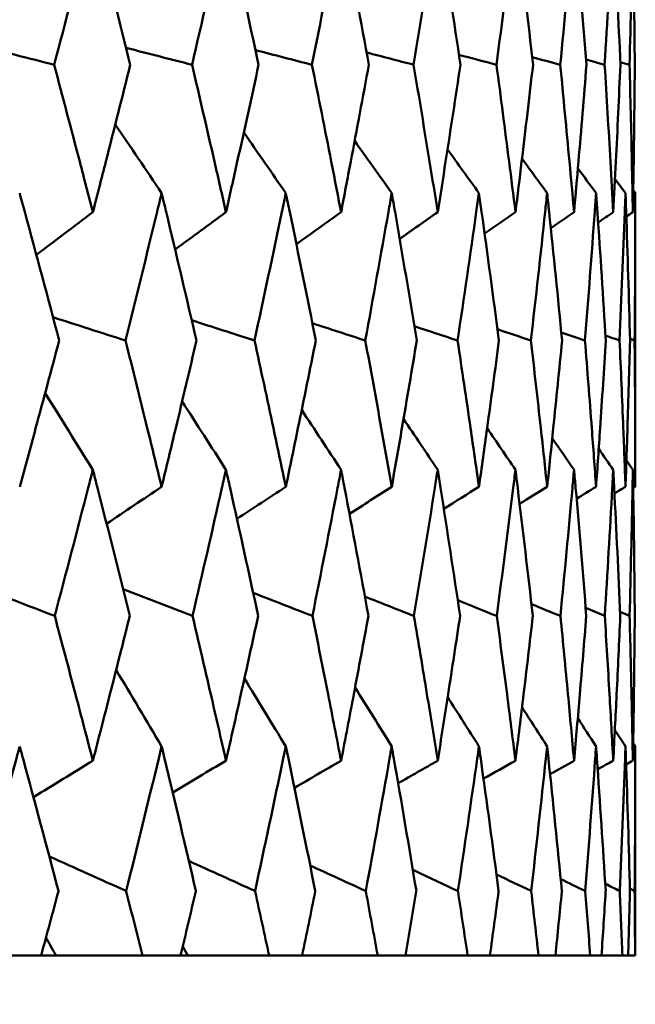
# Model space of a CAD drawing. Header units: millimetres. Extents: x 61 to 1929, y 482 to 2664.
# Tile 144 of 219: x 1034.1 to 1036.57, y 562.06 to 566.02. Entities that reach past the tile are written whole.
import ezdxf

# ---------------------------------------------------------------- set-up
doc = ezdxf.new("R2010")
doc.units = ezdxf.units.MM
doc.header["$LTSCALE"] = 10
doc.layers.add('Widoczne (ISO)', color=7, linetype='Continuous', lineweight=50)

msp = doc.modelspace()

# ---------------------------------------------------------------- linework, layer by layer
at = {"layer": 'Widoczne (ISO)'}
for p, q in [((1036.5742, 564.1399), (1036.5742, 565.3196)), ((1036.5742, 562.2569), (1036.5742, 563.0972)), ((1034.0128, 562.2569), (1034.1865, 562.2569)), ((1034.2459, 562.2569), (1034.1865, 562.2569)), ((1034.5933, 562.2569), (1034.2459, 562.2569)), ((1034.5933, 562.2569), (1034.7468, 562.2569)), ((1034.7764, 562.2569), (1034.7468, 562.2569)), ((1035.1026, 562.2569), (1034.7764, 562.2569)), ((1035.1026, 562.2569), (1035.2354, 562.2569)), ((1035.5389, 562.2569), (1035.2354, 562.2569)), ((1035.5389, 562.2569), (1035.6503, 562.2569)), ((1035.9003, 562.2569), (1035.6503, 562.2569)), ((1035.9003, 562.2569), (1035.9899, 562.2569)), ((1036.1854, 562.2569), (1035.9899, 562.2569)), ((1036.1854, 562.2569), (1036.253, 562.2569)), ((1036.3931, 562.2569), (1036.253, 562.2569)), ((1036.3931, 562.2569), (1036.4383, 562.2569)), ((1036.5226, 562.2569), (1036.4383, 562.2569)), ((1036.5226, 562.2569), (1036.5453, 562.2569)), ((1036.5734, 562.2569), (1036.5453, 562.2569)), ((1036.5734, 562.2569), (1036.5742, 562.2569))]:
    msp.add_line(p, q, dxfattribs=at)
msp.add_circle((1016.5742, 532.2569), 50, dxfattribs=at)
for points, knots in [([(1034.3944, 566.4306), (1034.3878, 566.4051), (1034.3812, 566.3795), (1034.33, 566.1809), (1034.2847, 566.0079), (1034.2388, 565.8348)], [0.07138254, 0.07138254, 0.07138254, 0.07138254, 0.08018544, 0.08018544, 0.13983561, 0.13983561, 0.13983561, 0.13983561]), ([(1034.5448, 565.8348), (1034.5019, 566.0078), (1034.4583, 566.1808), (1034.4075, 566.3794), (1034.4009, 566.405), (1034.3944, 566.4306)], [0.02053386, 0.02053386, 0.02053386, 0.02053386, 0.08016461, 0.08016461, 0.08898694, 0.08898694, 0.08898694, 0.08898694]), ([(1034.9293, 566.4306), (1034.9236, 566.4051), (1034.9178, 566.3795), (1034.873, 566.1809), (1034.8333, 566.0079), (1034.7929, 565.8348)], [0.07138254, 0.07138254, 0.07138254, 0.07138254, 0.08018544, 0.08018544, 0.13983561, 0.13983561, 0.13983561, 0.13983561]), ([(1035.0606, 565.8348), (1035.0232, 566.0078), (1034.9852, 566.1808), (1034.9408, 566.3794), (1034.9351, 566.405), (1034.9293, 566.4306)], [0.02053386, 0.02053386, 0.02053386, 0.02053386, 0.08016461, 0.08016461, 0.08898694, 0.08898694, 0.08898694, 0.08898694]), ([(1035.3918, 566.4306), (1035.3869, 566.4051), (1035.382, 566.3795), (1035.3437, 566.1809), (1035.3097, 566.0079), (1035.275, 565.8348)], [0.07138254, 0.07138254, 0.07138254, 0.07138254, 0.08018544, 0.08018544, 0.13983561, 0.13983561, 0.13983561, 0.13983561]), ([(1035.5033, 565.8348), (1035.4717, 566.0078), (1035.4395, 566.1808), (1035.4016, 566.3794), (1035.3967, 566.405), (1035.3918, 566.4306)], [0.02053386, 0.02053386, 0.02053386, 0.02053386, 0.08016461, 0.08016461, 0.08898694, 0.08898694, 0.08898694, 0.08898694]), ([(1035.7801, 566.4306), (1035.7761, 566.4051), (1035.772, 566.3795), (1035.7404, 566.1809), (1035.7122, 566.0079), (1035.6834, 565.8348)], [0.07138254, 0.07138254, 0.07138254, 0.07138254, 0.08018544, 0.08018544, 0.13983561, 0.13983561, 0.13983561, 0.13983561]), ([(1035.8714, 565.8348), (1035.8457, 566.0078), (1035.8193, 566.1808), (1035.7882, 566.3794), (1035.7841, 566.405), (1035.7801, 566.4306)], [0.02053386, 0.02053386, 0.02053386, 0.02053386, 0.08016461, 0.08016461, 0.08898694, 0.08898694, 0.08898694, 0.08898694]), ([(1036.0926, 566.4306), (1036.0894, 566.4051), (1036.0862, 566.3795), (1036.0615, 566.1809), (1036.0392, 566.0079), (1036.0163, 565.8348)], [0.07138254, 0.07138254, 0.07138254, 0.07138254, 0.08018544, 0.08018544, 0.13983561, 0.13983561, 0.13983561, 0.13983561]), ([(1036.1633, 565.8348), (1036.1436, 566.0078), (1036.1231, 566.1808), (1036.0989, 566.3794), (1036.0957, 566.405), (1036.0926, 566.4306)], [0.02053386, 0.02053386, 0.02053386, 0.02053386, 0.08016461, 0.08016461, 0.08898694, 0.08898694, 0.08898694, 0.08898694]), ([(1036.328, 566.4306), (1036.3257, 566.4051), (1036.3235, 566.3795), (1036.3056, 566.1809), (1036.2894, 566.0079), (1036.2725, 565.8348)], [0.07138254, 0.07138254, 0.07138254, 0.07138254, 0.08018544, 0.08018544, 0.13983561, 0.13983561, 0.13983561, 0.13983561]), ([(1036.3779, 565.8348), (1036.3642, 566.0078), (1036.3498, 566.1808), (1036.3325, 566.3794), (1036.3303, 566.405), (1036.328, 566.4306)], [0.02053386, 0.02053386, 0.02053386, 0.02053386, 0.08016461, 0.08016461, 0.08898694, 0.08898694, 0.08898694, 0.08898694]), ([(1036.4855, 566.4306), (1036.4841, 566.4051), (1036.4827, 566.3795), (1036.4719, 566.1809), (1036.4618, 566.0079), (1036.4509, 565.8348)], [0.07138254, 0.07138254, 0.07138254, 0.07138254, 0.08018544, 0.08018544, 0.13983561, 0.13983561, 0.13983561, 0.13983561]), ([(1036.5144, 565.8348), (1036.5068, 566.0078), (1036.4985, 566.1808), (1036.4882, 566.3794), (1036.4868, 566.405), (1036.4855, 566.4306)], [0.02053386, 0.02053386, 0.02053386, 0.02053386, 0.08016461, 0.08016461, 0.08898694, 0.08898694, 0.08898694, 0.08898694]), ([(1036.5644, 566.4306), (1036.5639, 566.4051), (1036.5634, 566.3795), (1036.5597, 566.1809), (1036.5557, 566.0079), (1036.5509, 565.8348)], [0.07138254, 0.07138254, 0.07138254, 0.07138254, 0.08018544, 0.08018544, 0.13983561, 0.13983561, 0.13983561, 0.13983561]), ([(1036.5721, 565.8348), (1036.5707, 566.0078), (1036.5685, 566.1808), (1036.5653, 566.3794), (1036.5648, 566.405), (1036.5644, 566.4306)], [0.02053386, 0.02053386, 0.02053386, 0.02053386, 0.08016461, 0.08016461, 0.08898694, 0.08898694, 0.08898694, 0.08898694]), ([(1034.2388, 565.8348), (1034.2734, 565.7051), (1034.3077, 565.5754), (1034.3593, 565.378), (1034.3769, 565.3103), (1034.3944, 565.2426)], [0.01681985, 0.01681985, 0.01681985, 0.01681985, 0.06159108, 0.06159108, 0.08495433, 0.08495433, 0.08495433, 0.08495433]), ([(1034.3944, 565.2426), (1034.4118, 565.3103), (1034.4292, 565.378), (1034.4797, 565.5753), (1034.5124, 565.7051), (1034.5448, 565.8348)], [0.03825175, 0.03825175, 0.03825175, 0.03825175, 0.06160817, 0.06160817, 0.10638617, 0.10638617, 0.10638617, 0.10638617]), ([(1034.7929, 565.8348), (1034.8233, 565.7051), (1034.8534, 565.5754), (1034.8986, 565.378), (1034.914, 565.3103), (1034.9293, 565.2426)], [0.01681985, 0.01681985, 0.01681985, 0.01681985, 0.06159108, 0.06159108, 0.08495433, 0.08495433, 0.08495433, 0.08495433]), ([(1034.9293, 565.2426), (1034.9446, 565.3103), (1034.9598, 565.378), (1035.0038, 565.5753), (1035.0324, 565.7051), (1035.0606, 565.8348)], [0.03825175, 0.03825175, 0.03825175, 0.03825175, 0.06160817, 0.06160817, 0.10638617, 0.10638617, 0.10638617, 0.10638617]), ([(1035.275, 565.8348), (1035.3012, 565.7051), (1035.327, 565.5754), (1035.3656, 565.378), (1035.3788, 565.3103), (1035.3918, 565.2426)], [0.01681985, 0.01681985, 0.01681985, 0.01681985, 0.06159108, 0.06159108, 0.08495433, 0.08495433, 0.08495433, 0.08495433]), ([(1035.3918, 565.2426), (1035.4049, 565.3103), (1035.4178, 565.378), (1035.4553, 565.5753), (1035.4795, 565.7051), (1035.5033, 565.8348)], [0.03825175, 0.03825175, 0.03825175, 0.03825175, 0.06160817, 0.06160817, 0.10638617, 0.10638617, 0.10638617, 0.10638617]), ([(1035.6834, 565.8348), (1035.7051, 565.7051), (1035.7265, 565.5754), (1035.7585, 565.378), (1035.7694, 565.3103), (1035.7801, 565.2426)], [0.01681985, 0.01681985, 0.01681985, 0.01681985, 0.06159108, 0.06159108, 0.08495433, 0.08495433, 0.08495433, 0.08495433]), ([(1035.7801, 565.2426), (1035.7908, 565.3103), (1035.8015, 565.378), (1035.8322, 565.5753), (1035.852, 565.7051), (1035.8714, 565.8348)], [0.03825175, 0.03825175, 0.03825175, 0.03825175, 0.06160817, 0.06160817, 0.10638617, 0.10638617, 0.10638617, 0.10638617]), ([(1036.0163, 565.8348), (1036.0336, 565.7051), (1036.0505, 565.5754), (1036.0756, 565.378), (1036.0842, 565.3103), (1036.0926, 565.2426)], [0.01681985, 0.01681985, 0.01681985, 0.01681985, 0.06159108, 0.06159108, 0.08495433, 0.08495433, 0.08495433, 0.08495433]), ([(1036.0926, 565.2426), (1036.101, 565.3103), (1036.1093, 565.378), (1036.1331, 565.5753), (1036.1484, 565.7051), (1036.1633, 565.8348)], [0.03825175, 0.03825175, 0.03825175, 0.03825175, 0.06160817, 0.06160817, 0.10638617, 0.10638617, 0.10638617, 0.10638617]), ([(1036.2725, 565.8348), (1036.2852, 565.7051), (1036.2976, 565.5754), (1036.3158, 565.378), (1036.322, 565.3103), (1036.328, 565.2426)], [0.01681985, 0.01681985, 0.01681985, 0.01681985, 0.06159108, 0.06159108, 0.08495433, 0.08495433, 0.08495433, 0.08495433]), ([(1036.328, 565.2426), (1036.334, 565.3103), (1036.3399, 565.378), (1036.3569, 565.5753), (1036.3676, 565.7051), (1036.3779, 565.8348)], [0.03825175, 0.03825175, 0.03825175, 0.03825175, 0.06160817, 0.06160817, 0.10638617, 0.10638617, 0.10638617, 0.10638617]), ([(1036.4509, 565.8348), (1036.4591, 565.7051), (1036.4669, 565.5754), (1036.4781, 565.378), (1036.4818, 565.3103), (1036.4855, 565.2426)], [0.01681985, 0.01681985, 0.01681985, 0.01681985, 0.06159108, 0.06159108, 0.08495433, 0.08495433, 0.08495433, 0.08495433]), ([(1036.4855, 565.2426), (1036.4891, 565.3103), (1036.4926, 565.378), (1036.5025, 565.5753), (1036.5086, 565.7051), (1036.5144, 565.8348)], [0.03825175, 0.03825175, 0.03825175, 0.03825175, 0.06160817, 0.06160817, 0.10638617, 0.10638617, 0.10638617, 0.10638617]), ([(1036.5509, 565.8348), (1036.5545, 565.7051), (1036.5576, 565.5754), (1036.5618, 565.378), (1036.5631, 565.3103), (1036.5644, 565.2426)], [0.01681985, 0.01681985, 0.01681985, 0.01681985, 0.06159108, 0.06159108, 0.08495433, 0.08495433, 0.08495433, 0.08495433]), ([(1036.5644, 565.2426), (1036.5656, 565.3103), (1036.5667, 565.378), (1036.5695, 565.5753), (1036.571, 565.7051), (1036.5721, 565.8348)], [0.03825175, 0.03825175, 0.03825175, 0.03825175, 0.06160817, 0.06160817, 0.10638617, 0.10638617, 0.10638617, 0.10638617]), ([(1034.2592, 564.7273), (1034.2137, 564.8995), (1034.1677, 565.0717), (1034.1141, 565.2692), (1034.1072, 565.2944), (1034.1004, 565.3196)], [0.02530969, 0.02530969, 0.02530969, 0.02530969, 0.08465152, 0.08465152, 0.09334823, 0.09334823, 0.09334823, 0.09334823]), ([(1034.6708, 565.3196), (1034.6647, 565.2945), (1034.6586, 565.2693), (1034.6109, 565.0719), (1034.5686, 564.8996), (1034.5257, 564.7273)], [0.07597559, 0.07597559, 0.07597559, 0.07597559, 0.08464777, 0.08464777, 0.14401425, 0.14401425, 0.14401425, 0.14401425]), ([(1034.8108, 564.7273), (1034.7708, 564.8995), (1034.7302, 565.0717), (1034.6829, 565.2692), (1034.6768, 565.2944), (1034.6708, 565.3196)], [0.02530969, 0.02530969, 0.02530969, 0.02530969, 0.08465152, 0.08465152, 0.09334823, 0.09334823, 0.09334823, 0.09334823]), ([(1035.1698, 565.3196), (1035.1645, 565.2945), (1035.1593, 565.2693), (1035.118, 565.0719), (1035.0813, 564.8996), (1035.0439, 564.7273)], [0.07597559, 0.07597559, 0.07597559, 0.07597559, 0.08464777, 0.08464777, 0.14401425, 0.14401425, 0.14401425, 0.14401425]), ([(1035.2904, 564.7273), (1035.2561, 564.8995), (1035.2211, 565.0717), (1035.1802, 565.2692), (1035.175, 565.2944), (1035.1698, 565.3196)], [0.02530969, 0.02530969, 0.02530969, 0.02530969, 0.08465152, 0.08465152, 0.09334823, 0.09334823, 0.09334823, 0.09334823]), ([(1035.5954, 565.3196), (1035.591, 565.2945), (1035.5866, 565.2693), (1035.5518, 565.0719), (1035.5209, 564.8996), (1035.4892, 564.7273)], [0.07597559, 0.07597559, 0.07597559, 0.07597559, 0.08464777, 0.08464777, 0.14401425, 0.14401425, 0.14401425, 0.14401425]), ([(1035.6962, 564.7273), (1035.6676, 564.8995), (1035.6384, 565.0717), (1035.6042, 565.2692), (1035.5998, 565.2944), (1035.5954, 565.3196)], [0.02530969, 0.02530969, 0.02530969, 0.02530969, 0.08465152, 0.08465152, 0.09334823, 0.09334823, 0.09334823, 0.09334823]), ([(1035.9459, 565.3196), (1035.9424, 565.2945), (1035.9388, 565.2693), (1035.9108, 565.0719), (1035.8857, 564.8996), (1035.8599, 564.7273)], [0.07597559, 0.07597559, 0.07597559, 0.07597559, 0.08464777, 0.08464777, 0.14401425, 0.14401425, 0.14401425, 0.14401425]), ([(1036.0264, 564.7273), (1036.0038, 564.8995), (1035.9805, 565.0717), (1035.953, 565.2692), (1035.9494, 565.2944), (1035.9459, 565.3196)], [0.02530969, 0.02530969, 0.02530969, 0.02530969, 0.08465152, 0.08465152, 0.09334823, 0.09334823, 0.09334823, 0.09334823]), ([(1036.22, 565.3196), (1036.2173, 565.2945), (1036.2146, 565.2693), (1036.1935, 565.0719), (1036.1743, 564.8996), (1036.1545, 564.7273)], [0.07597559, 0.07597559, 0.07597559, 0.07597559, 0.08464777, 0.08464777, 0.14401425, 0.14401425, 0.14401425, 0.14401425]), ([(1036.28, 564.7273), (1036.2633, 564.8995), (1036.246, 565.0717), (1036.2253, 565.2692), (1036.2226, 565.2944), (1036.22, 565.3196)], [0.02530969, 0.02530969, 0.02530969, 0.02530969, 0.08465152, 0.08465152, 0.09334823, 0.09334823, 0.09334823, 0.09334823]), ([(1036.4165, 565.3196), (1036.4147, 565.2945), (1036.4129, 565.2693), (1036.3987, 565.0719), (1036.3856, 564.8996), (1036.3718, 564.7273)], [0.07597559, 0.07597559, 0.07597559, 0.07597559, 0.08464777, 0.08464777, 0.14401425, 0.14401425, 0.14401425, 0.14401425]), ([(1036.4557, 564.7273), (1036.4451, 564.8995), (1036.4338, 565.0717), (1036.4201, 565.2692), (1036.4183, 565.2944), (1036.4165, 565.3196)], [0.02530969, 0.02530969, 0.02530969, 0.02530969, 0.08465152, 0.08465152, 0.09334823, 0.09334823, 0.09334823, 0.09334823]), ([(1036.5348, 565.3196), (1036.5339, 565.2945), (1036.533, 565.2693), (1036.5257, 565.0719), (1036.5187, 564.8996), (1036.5109, 564.7273)], [0.07597559, 0.07597559, 0.07597559, 0.07597559, 0.08464777, 0.08464777, 0.14401425, 0.14401425, 0.14401425, 0.14401425]), ([(1036.553, 564.7273), (1036.5485, 564.8995), (1036.5433, 565.0717), (1036.5365, 565.2692), (1036.5357, 565.2944), (1036.5348, 565.3196)], [0.02530969, 0.02530969, 0.02530969, 0.02530969, 0.08465152, 0.08465152, 0.09334823, 0.09334823, 0.09334823, 0.09334823]), ([(1036.5742, 565.3196), (1036.5742, 565.2945), (1036.5742, 565.2693), (1036.574, 565.0719), (1036.5731, 564.8996), (1036.5714, 564.7273)], [0.07597559, 0.07597559, 0.07597559, 0.07597559, 0.08464777, 0.08464777, 0.14401425, 0.14401425, 0.14401425, 0.14401425]), ([(1034.1004, 564.1399), (1034.1219, 564.2183), (1034.1433, 564.2968), (1034.1964, 564.4926), (1034.228, 564.61), (1034.2592, 564.7273)], [0.03448054, 0.03448054, 0.03448054, 0.03448054, 0.06157222, 0.06157222, 0.10209717, 0.10209717, 0.10209717, 0.10209717]), ([(1034.5257, 564.7273), (1034.5551, 564.61), (1034.5843, 564.4926), (1034.6325, 564.2968), (1034.6517, 564.2184), (1034.6708, 564.1399)], [0.02104899, 0.02104899, 0.02104899, 0.02104899, 0.0615671, 0.0615671, 0.08866561, 0.08866561, 0.08866561, 0.08866561]), ([(1034.6708, 564.1399), (1034.6898, 564.2183), (1034.7087, 564.2968), (1034.7556, 564.4926), (1034.7833, 564.61), (1034.8108, 564.7273)], [0.03448054, 0.03448054, 0.03448054, 0.03448054, 0.06157222, 0.06157222, 0.10209717, 0.10209717, 0.10209717, 0.10209717]), ([(1035.0439, 564.7273), (1035.0695, 564.61), (1035.0949, 564.4926), (1035.1367, 564.2968), (1035.1533, 564.2184), (1035.1698, 564.1399)], [0.02104899, 0.02104899, 0.02104899, 0.02104899, 0.0615671, 0.0615671, 0.08866561, 0.08866561, 0.08866561, 0.08866561]), ([(1035.1698, 564.1399), (1035.1862, 564.2183), (1035.2026, 564.2968), (1035.2429, 564.4926), (1035.2668, 564.61), (1035.2904, 564.7273)], [0.03448054, 0.03448054, 0.03448054, 0.03448054, 0.06157222, 0.06157222, 0.10209717, 0.10209717, 0.10209717, 0.10209717]), ([(1035.4892, 564.7273), (1035.5109, 564.61), (1035.5324, 564.4926), (1035.5676, 564.2968), (1035.5815, 564.2184), (1035.5954, 564.1399)], [0.02104899, 0.02104899, 0.02104899, 0.02104899, 0.0615671, 0.0615671, 0.08866561, 0.08866561, 0.08866561, 0.08866561]), ([(1035.5954, 564.1399), (1035.6092, 564.2183), (1035.6229, 564.2968), (1035.6566, 564.4926), (1035.6766, 564.61), (1035.6962, 564.7273)], [0.03448054, 0.03448054, 0.03448054, 0.03448054, 0.06157222, 0.06157222, 0.10209717, 0.10209717, 0.10209717, 0.10209717]), ([(1035.8599, 564.7273), (1035.8776, 564.61), (1035.895, 564.4926), (1035.9235, 564.2968), (1035.9348, 564.2184), (1035.9459, 564.1399)], [0.02104899, 0.02104899, 0.02104899, 0.02104899, 0.0615671, 0.0615671, 0.08866561, 0.08866561, 0.08866561, 0.08866561]), ([(1035.9459, 564.1399), (1035.957, 564.2183), (1035.968, 564.2968), (1035.995, 564.4926), (1036.0109, 564.61), (1036.0264, 564.7273)], [0.03448054, 0.03448054, 0.03448054, 0.03448054, 0.06157222, 0.06157222, 0.10209717, 0.10209717, 0.10209717, 0.10209717]), ([(1036.1545, 564.7273), (1036.1681, 564.61), (1036.1814, 564.4926), (1036.2031, 564.2968), (1036.2116, 564.2184), (1036.22, 564.1399)], [0.02104899, 0.02104899, 0.02104899, 0.02104899, 0.0615671, 0.0615671, 0.08866561, 0.08866561, 0.08866561, 0.08866561]), ([(1036.22, 564.1399), (1036.2284, 564.2183), (1036.2366, 564.2968), (1036.2568, 564.4926), (1036.2685, 564.61), (1036.28, 564.7273)], [0.03448054, 0.03448054, 0.03448054, 0.03448054, 0.06157222, 0.06157222, 0.10209717, 0.10209717, 0.10209717, 0.10209717]), ([(1036.3718, 564.7273), (1036.3813, 564.61), (1036.3904, 564.4926), (1036.4052, 564.2968), (1036.4109, 564.2184), (1036.4165, 564.1399)], [0.02104899, 0.02104899, 0.02104899, 0.02104899, 0.0615671, 0.0615671, 0.08866561, 0.08866561, 0.08866561, 0.08866561]), ([(1036.4165, 564.1399), (1036.4221, 564.2183), (1036.4276, 564.2968), (1036.4408, 564.4926), (1036.4484, 564.61), (1036.4557, 564.7273)], [0.03448054, 0.03448054, 0.03448054, 0.03448054, 0.06157222, 0.06157222, 0.10209717, 0.10209717, 0.10209717, 0.10209717]), ([(1036.5109, 564.7273), (1036.5163, 564.61), (1036.5212, 564.4926), (1036.529, 564.2968), (1036.532, 564.2184), (1036.5348, 564.1399)], [0.02104899, 0.02104899, 0.02104899, 0.02104899, 0.0615671, 0.0615671, 0.08866561, 0.08866561, 0.08866561, 0.08866561]), ([(1036.5348, 564.1399), (1036.5376, 564.2183), (1036.5402, 564.2968), (1036.5465, 564.4926), (1036.5499, 564.61), (1036.553, 564.7273)], [0.03448054, 0.03448054, 0.03448054, 0.03448054, 0.06157222, 0.06157222, 0.10209717, 0.10209717, 0.10209717, 0.10209717]), ([(1036.5714, 564.7273), (1036.5725, 564.61), (1036.5733, 564.4926), (1036.5741, 564.2968), (1036.5742, 564.2184), (1036.5742, 564.1399)], [0.02104899, 0.02104899, 0.02104899, 0.02104899, 0.0615671, 0.0615671, 0.08866561, 0.08866561, 0.08866561, 0.08866561]), ([(1034.3944, 564.2082), (1034.3882, 564.184), (1034.3819, 564.1599), (1034.3315, 563.9641), (1034.2866, 563.7924), (1034.2411, 563.6208)], [0.0806421, 0.0806421, 0.0806421, 0.0806421, 0.08897282, 0.08897282, 0.14811965, 0.14811965, 0.14811965, 0.14811965]), ([(1034.5427, 563.6208), (1034.5001, 563.7923), (1034.4569, 563.9639), (1034.4068, 564.1597), (1034.4006, 564.1839), (1034.3944, 564.2082)], [0.02983351, 0.02983351, 0.02983351, 0.02983351, 0.0889495, 0.0889495, 0.09731113, 0.09731113, 0.09731113, 0.09731113]), ([(1034.9293, 564.2082), (1034.9239, 564.184), (1034.9185, 564.1599), (1034.8743, 563.9641), (1034.8349, 563.7924), (1034.7949, 563.6208)], [0.0806421, 0.0806421, 0.0806421, 0.0806421, 0.08897282, 0.08897282, 0.14811965, 0.14811965, 0.14811965, 0.14811965]), ([(1035.0587, 563.6208), (1035.0216, 563.7923), (1034.984, 563.9639), (1034.9402, 564.1597), (1034.9348, 564.1839), (1034.9293, 564.2082)], [0.02983351, 0.02983351, 0.02983351, 0.02983351, 0.0889495, 0.0889495, 0.09731113, 0.09731113, 0.09731113, 0.09731113]), ([(1035.3918, 564.2082), (1035.3872, 564.184), (1035.3826, 564.1599), (1035.3449, 563.9641), (1035.3111, 563.7924), (1035.2767, 563.6208)], [0.0806421, 0.0806421, 0.0806421, 0.0806421, 0.08897282, 0.08897282, 0.14811965, 0.14811965, 0.14811965, 0.14811965]), ([(1035.5017, 563.6208), (1035.4704, 563.7923), (1035.4384, 563.9639), (1035.4011, 564.1597), (1035.3965, 564.1839), (1035.3918, 564.2082)], [0.02983351, 0.02983351, 0.02983351, 0.02983351, 0.0889495, 0.0889495, 0.09731113, 0.09731113, 0.09731113, 0.09731113]), ([(1035.7801, 564.2082), (1035.7763, 564.184), (1035.7725, 564.1599), (1035.7414, 563.9641), (1035.7134, 563.7924), (1035.6848, 563.6208)], [0.0806421, 0.0806421, 0.0806421, 0.0806421, 0.08897282, 0.08897282, 0.14811965, 0.14811965, 0.14811965, 0.14811965]), ([(1035.8701, 563.6208), (1035.8446, 563.7923), (1035.8184, 563.9639), (1035.7877, 564.1597), (1035.7839, 564.1839), (1035.7801, 564.2082)], [0.02983351, 0.02983351, 0.02983351, 0.02983351, 0.0889495, 0.0889495, 0.09731113, 0.09731113, 0.09731113, 0.09731113]), ([(1036.0926, 564.2082), (1036.0896, 564.184), (1036.0866, 564.1599), (1036.0622, 563.9641), (1036.0402, 563.7924), (1036.0174, 563.6208)], [0.0806421, 0.0806421, 0.0806421, 0.0806421, 0.08897282, 0.08897282, 0.14811965, 0.14811965, 0.14811965, 0.14811965]), ([(1036.1623, 563.6208), (1036.1427, 563.7923), (1036.1225, 563.9639), (1036.0985, 564.1597), (1036.0956, 564.1839), (1036.0926, 564.2082)], [0.02983351, 0.02983351, 0.02983351, 0.02983351, 0.0889495, 0.0889495, 0.09731113, 0.09731113, 0.09731113, 0.09731113]), ([(1036.328, 564.2082), (1036.3259, 564.184), (1036.3237, 564.1599), (1036.3062, 563.9641), (1036.2901, 563.7924), (1036.2733, 563.6208)], [0.0806421, 0.0806421, 0.0806421, 0.0806421, 0.08897282, 0.08897282, 0.14811965, 0.14811965, 0.14811965, 0.14811965]), ([(1036.3772, 563.6208), (1036.3636, 563.7923), (1036.3494, 563.9639), (1036.3323, 564.1597), (1036.3301, 564.1839), (1036.328, 564.2082)], [0.02983351, 0.02983351, 0.02983351, 0.02983351, 0.0889495, 0.0889495, 0.09731113, 0.09731113, 0.09731113, 0.09731113]), ([(1036.4855, 564.2082), (1036.4842, 564.184), (1036.4829, 564.1599), (1036.4722, 563.9641), (1036.4622, 563.7924), (1036.4515, 563.6208)], [0.0806421, 0.0806421, 0.0806421, 0.0806421, 0.08897282, 0.08897282, 0.14811965, 0.14811965, 0.14811965, 0.14811965]), ([(1036.514, 563.6208), (1036.5065, 563.7923), (1036.4982, 563.9639), (1036.488, 564.1597), (1036.4868, 564.1839), (1036.4855, 564.2082)], [0.02983351, 0.02983351, 0.02983351, 0.02983351, 0.0889495, 0.0889495, 0.09731113, 0.09731113, 0.09731113, 0.09731113]), ([(1036.5644, 564.2082), (1036.5639, 564.184), (1036.5635, 564.1599), (1036.5598, 563.9641), (1036.5558, 563.7924), (1036.5512, 563.6208)], [0.0806421, 0.0806421, 0.0806421, 0.0806421, 0.08897282, 0.08897282, 0.14811965, 0.14811965, 0.14811965, 0.14811965]), ([(1036.572, 563.6208), (1036.5706, 563.7923), (1036.5685, 563.9639), (1036.5652, 564.1597), (1036.5648, 564.1839), (1036.5644, 564.2082)], [0.02983351, 0.02983351, 0.02983351, 0.02983351, 0.0889495, 0.0889495, 0.09731113, 0.09731113, 0.09731113, 0.09731113]), ([(1034.2411, 563.6208), (1034.2692, 563.516), (1034.297, 563.4111), (1034.348, 563.2173), (1034.3713, 563.1284), (1034.3944, 563.0395)], [0.02528165, 0.02528165, 0.02528165, 0.02528165, 0.06150593, 0.06150593, 0.09223152, 0.09223152, 0.09223152, 0.09223152]), ([(1034.3944, 563.0395), (1034.4174, 563.1284), (1034.4403, 563.2173), (1034.4898, 563.4111), (1034.5164, 563.5159), (1034.5427, 563.6208)], [0.03078053, 0.03078053, 0.03078053, 0.03078053, 0.06149921, 0.06149921, 0.09773041, 0.09773041, 0.09773041, 0.09773041]), ([(1034.7949, 563.6208), (1034.8196, 563.516), (1034.844, 563.4111), (1034.8888, 563.2173), (1034.9091, 563.1284), (1034.9293, 563.0395)], [0.02528165, 0.02528165, 0.02528165, 0.02528165, 0.06150593, 0.06150593, 0.09223152, 0.09223152, 0.09223152, 0.09223152]), ([(1034.9293, 563.0395), (1034.9495, 563.1284), (1034.9695, 563.2173), (1035.0127, 563.4111), (1035.0358, 563.5159), (1035.0587, 563.6208)], [0.03078053, 0.03078053, 0.03078053, 0.03078053, 0.06149921, 0.06149921, 0.09773041, 0.09773041, 0.09773041, 0.09773041]), ([(1035.2767, 563.6208), (1035.298, 563.516), (1035.3189, 563.4111), (1035.3572, 563.2173), (1035.3746, 563.1284), (1035.3918, 563.0395)], [0.02528165, 0.02528165, 0.02528165, 0.02528165, 0.06150593, 0.06150593, 0.09223152, 0.09223152, 0.09223152, 0.09223152]), ([(1035.3918, 563.0395), (1035.4091, 563.1284), (1035.4261, 563.2173), (1035.4628, 563.4111), (1035.4824, 563.5159), (1035.5017, 563.6208)], [0.03078053, 0.03078053, 0.03078053, 0.03078053, 0.06149921, 0.06149921, 0.09773041, 0.09773041, 0.09773041, 0.09773041]), ([(1035.6848, 563.6208), (1035.7025, 563.516), (1035.7199, 563.4111), (1035.7516, 563.2173), (1035.7659, 563.1284), (1035.7801, 563.0395)], [0.02528165, 0.02528165, 0.02528165, 0.02528165, 0.06150593, 0.06150593, 0.09223152, 0.09223152, 0.09223152, 0.09223152]), ([(1035.7801, 563.0395), (1035.7943, 563.1284), (1035.8083, 563.2173), (1035.8383, 563.4111), (1035.8544, 563.5159), (1035.8701, 563.6208)], [0.03078053, 0.03078053, 0.03078053, 0.03078053, 0.06149921, 0.06149921, 0.09773041, 0.09773041, 0.09773041, 0.09773041]), ([(1036.0174, 563.6208), (1036.0315, 563.516), (1036.0452, 563.4111), (1036.0702, 563.2173), (1036.0815, 563.1284), (1036.0926, 563.0395)], [0.02528165, 0.02528165, 0.02528165, 0.02528165, 0.06150593, 0.06150593, 0.09223152, 0.09223152, 0.09223152, 0.09223152]), ([(1036.0926, 563.0395), (1036.1036, 563.1284), (1036.1145, 563.2173), (1036.1379, 563.4111), (1036.1502, 563.5159), (1036.1623, 563.6208)], [0.03078053, 0.03078053, 0.03078053, 0.03078053, 0.06149921, 0.06149921, 0.09773041, 0.09773041, 0.09773041, 0.09773041]), ([(1036.2733, 563.6208), (1036.2837, 563.516), (1036.2937, 563.4111), (1036.3119, 563.2173), (1036.32, 563.1284), (1036.328, 563.0395)], [0.02528165, 0.02528165, 0.02528165, 0.02528165, 0.06150593, 0.06150593, 0.09223152, 0.09223152, 0.09223152, 0.09223152]), ([(1036.328, 563.0395), (1036.3359, 563.1284), (1036.3437, 563.2173), (1036.3602, 563.4111), (1036.3688, 563.5159), (1036.3772, 563.6208)], [0.03078053, 0.03078053, 0.03078053, 0.03078053, 0.06149921, 0.06149921, 0.09773041, 0.09773041, 0.09773041, 0.09773041]), ([(1036.4515, 563.6208), (1036.4581, 563.516), (1036.4644, 563.4111), (1036.4757, 563.2173), (1036.4807, 563.1284), (1036.4855, 563.0395)], [0.02528165, 0.02528165, 0.02528165, 0.02528165, 0.06150593, 0.06150593, 0.09223152, 0.09223152, 0.09223152, 0.09223152]), ([(1036.4855, 563.0395), (1036.4902, 563.1284), (1036.4948, 563.2173), (1036.5044, 563.4111), (1036.5093, 563.5159), (1036.514, 563.6208)], [0.03078053, 0.03078053, 0.03078053, 0.03078053, 0.06149921, 0.06149921, 0.09773041, 0.09773041, 0.09773041, 0.09773041]), ([(1036.5512, 563.6208), (1036.554, 563.516), (1036.5567, 563.4111), (1036.561, 563.2173), (1036.5628, 563.1284), (1036.5644, 563.0395)], [0.02528165, 0.02528165, 0.02528165, 0.02528165, 0.06150593, 0.06150593, 0.09223152, 0.09223152, 0.09223152, 0.09223152]), ([(1036.5644, 563.0395), (1036.566, 563.1284), (1036.5674, 563.2173), (1036.57, 563.4111), (1036.5711, 563.5159), (1036.572, 563.6208)], [0.03078053, 0.03078053, 0.03078053, 0.03078053, 0.06149921, 0.06149921, 0.09773041, 0.09773041, 0.09773041, 0.09773041]), ([(1034.1004, 563.0972), (1034.0959, 563.081), (1034.0915, 563.0647), (1034.0386, 562.871), (1033.9894, 562.6936), (1033.9396, 562.5162)], [0.0853813, 0.0853813, 0.0853813, 0.0853813, 0.09097809, 0.09097809, 0.15214536, 0.15214536, 0.15214536, 0.15214536]), ([(1034.2564, 562.5162), (1034.2095, 562.6935), (1034.1619, 562.8708), (1034.1093, 563.0645), (1034.1048, 563.0809), (1034.1004, 563.0972)], [0.0297954, 0.0297954, 0.0297954, 0.0297954, 0.09092493, 0.09092493, 0.09655955, 0.09655955, 0.09655955, 0.09655955]), ([(1034.6708, 563.0972), (1034.6669, 563.081), (1034.6629, 563.0647), (1034.6161, 562.871), (1034.5726, 562.6936), (1034.5283, 562.5162)], [0.0853813, 0.0853813, 0.0853813, 0.0853813, 0.09097809, 0.09097809, 0.15214536, 0.15214536, 0.15214536, 0.15214536]), ([(1034.8083, 562.5162), (1034.7671, 562.6935), (1034.7252, 562.8708), (1034.6786, 563.0645), (1034.6747, 563.0809), (1034.6708, 563.0972)], [0.0297954, 0.0297954, 0.0297954, 0.0297954, 0.09092493, 0.09092493, 0.09655955, 0.09655955, 0.09655955, 0.09655955]), ([(1035.1698, 563.0972), (1035.1664, 563.081), (1035.163, 563.0647), (1035.1225, 562.871), (1035.0847, 562.6936), (1035.0462, 562.5162)], [0.0853813, 0.0853813, 0.0853813, 0.0853813, 0.09097809, 0.09097809, 0.15214536, 0.15214536, 0.15214536, 0.15214536]), ([(1035.2883, 562.5162), (1035.2529, 562.6935), (1035.2168, 562.8708), (1035.1766, 563.0645), (1035.1732, 563.0809), (1035.1698, 563.0972)], [0.0297954, 0.0297954, 0.0297954, 0.0297954, 0.09092493, 0.09092493, 0.09655955, 0.09655955, 0.09655955, 0.09655955]), ([(1035.5954, 563.0972), (1035.5925, 563.081), (1035.5897, 563.0647), (1035.5557, 562.871), (1035.5238, 562.6936), (1035.4912, 562.5162)], [0.0853813, 0.0853813, 0.0853813, 0.0853813, 0.09097809, 0.09097809, 0.15214536, 0.15214536, 0.15214536, 0.15214536]), ([(1035.6944, 562.5162), (1035.665, 562.6935), (1035.6348, 562.8708), (1035.6011, 563.0645), (1035.5982, 563.0809), (1035.5954, 563.0972)], [0.0297954, 0.0297954, 0.0297954, 0.0297954, 0.09092493, 0.09092493, 0.09655955, 0.09655955, 0.09655955, 0.09655955]), ([(1035.9459, 563.0972), (1035.9436, 563.081), (1035.9413, 563.0647), (1035.9139, 562.871), (1035.8881, 562.6936), (1035.8615, 562.5162)], [0.0853813, 0.0853813, 0.0853813, 0.0853813, 0.09097809, 0.09097809, 0.15214536, 0.15214536, 0.15214536, 0.15214536]), ([(1036.0251, 562.5162), (1036.0017, 562.6935), (1035.9776, 562.8708), (1035.9505, 563.0645), (1035.9482, 563.0809), (1035.9459, 563.0972)], [0.0297954, 0.0297954, 0.0297954, 0.0297954, 0.09092493, 0.09092493, 0.09655955, 0.09655955, 0.09655955, 0.09655955]), ([(1036.22, 563.0972), (1036.2183, 563.081), (1036.2165, 563.0647), (1036.1958, 562.871), (1036.1761, 562.6936), (1036.1557, 562.5162)], [0.0853813, 0.0853813, 0.0853813, 0.0853813, 0.09097809, 0.09097809, 0.15214536, 0.15214536, 0.15214536, 0.15214536]), ([(1036.2789, 562.5162), (1036.2617, 562.6935), (1036.2438, 562.8708), (1036.2234, 563.0645), (1036.2217, 563.0809), (1036.22, 563.0972)], [0.0297954, 0.0297954, 0.0297954, 0.0297954, 0.09092493, 0.09092493, 0.09655955, 0.09655955, 0.09655955, 0.09655955]), ([(1036.4165, 563.0972), (1036.4154, 563.081), (1036.4142, 563.0647), (1036.4003, 562.871), (1036.3869, 562.6936), (1036.3726, 562.5162)], [0.0853813, 0.0853813, 0.0853813, 0.0853813, 0.09097809, 0.09097809, 0.15214536, 0.15214536, 0.15214536, 0.15214536]), ([(1036.4551, 562.5162), (1036.4441, 562.6935), (1036.4324, 562.8708), (1036.4188, 563.0645), (1036.4177, 563.0809), (1036.4165, 563.0972)], [0.0297954, 0.0297954, 0.0297954, 0.0297954, 0.09092493, 0.09092493, 0.09655955, 0.09655955, 0.09655955, 0.09655955]), ([(1036.5348, 563.0972), (1036.5342, 563.081), (1036.5336, 563.0647), (1036.5266, 562.871), (1036.5194, 562.6936), (1036.5114, 562.5162)], [0.0853813, 0.0853813, 0.0853813, 0.0853813, 0.09097809, 0.09097809, 0.15214536, 0.15214536, 0.15214536, 0.15214536]), ([(1036.5527, 562.5162), (1036.5481, 562.6935), (1036.5426, 562.8708), (1036.5359, 563.0645), (1036.5353, 563.0809), (1036.5348, 563.0972)], [0.0297954, 0.0297954, 0.0297954, 0.0297954, 0.09092493, 0.09092493, 0.09655955, 0.09655955, 0.09655955, 0.09655955]), ([(1036.5742, 563.0972), (1036.5742, 563.081), (1036.5742, 563.0647), (1036.5741, 562.871), (1036.5732, 562.6936), (1036.5715, 562.5162)], [0.0853813, 0.0853813, 0.0853813, 0.0853813, 0.09097809, 0.09097809, 0.15214536, 0.15214536, 0.15214536, 0.15214536]), ([(1034.1865, 562.2569), (1034.2098, 562.3428), (1034.233, 562.4287), (1034.2561, 562.5151), (1034.2563, 562.5156), (1034.2564, 562.5162)], [0, 0, 0, 0, 0.02969567, 0.02969567, 0.02988021, 0.02988021, 0.02988021, 0.02988021]), ([(1034.5283, 562.5162), (1034.5284, 562.5156), (1034.5286, 562.5151), (1034.5504, 562.4287), (1034.5719, 562.3428), (1034.5933, 562.2569)], [0.02951568, 0.02951568, 0.02951568, 0.02951568, 0.02969929, 0.02969929, 0.05939589, 0.05939589, 0.05939589, 0.05939589]), ([(1034.7468, 562.2569), (1034.7674, 562.3428), (1034.7877, 562.4287), (1034.8081, 562.5151), (1034.8082, 562.5156), (1034.8083, 562.5162)], [0, 0, 0, 0, 0.02969567, 0.02969567, 0.02988021, 0.02988021, 0.02988021, 0.02988021]), ([(1035.0462, 562.5162), (1035.0463, 562.5156), (1035.0464, 562.5151), (1035.0654, 562.4287), (1035.0841, 562.3428), (1035.1026, 562.2569)], [0.02951568, 0.02951568, 0.02951568, 0.02951568, 0.02969929, 0.02969929, 0.05939589, 0.05939589, 0.05939589, 0.05939589]), ([(1035.2354, 562.2569), (1035.2531, 562.3428), (1035.2706, 562.4287), (1035.2881, 562.5151), (1035.2882, 562.5156), (1035.2883, 562.5162)], [0, 0, 0, 0, 0.02969567, 0.02969567, 0.02988021, 0.02988021, 0.02988021, 0.02988021]), ([(1035.4912, 562.5162), (1035.4913, 562.5156), (1035.4914, 562.5151), (1035.5074, 562.4287), (1035.5232, 562.3428), (1035.5389, 562.2569)], [0.02951568, 0.02951568, 0.02951568, 0.02951568, 0.02969929, 0.02969929, 0.05939589, 0.05939589, 0.05939589, 0.05939589]), ([(1035.6503, 562.2569), (1035.6651, 562.3428), (1035.6797, 562.4287), (1035.6942, 562.5151), (1035.6943, 562.5156), (1035.6944, 562.5162)], [0, 0, 0, 0, 0.02969567, 0.02969567, 0.02988021, 0.02988021, 0.02988021, 0.02988021]), ([(1035.8615, 562.5162), (1035.8616, 562.5156), (1035.8617, 562.5151), (1035.8747, 562.4287), (1035.8876, 562.3428), (1035.9003, 562.2569)], [0.02951568, 0.02951568, 0.02951568, 0.02951568, 0.02969929, 0.02969929, 0.05939589, 0.05939589, 0.05939589, 0.05939589]), ([(1035.9899, 562.2569), (1036.0018, 562.3428), (1036.0134, 562.4287), (1036.0249, 562.5151), (1036.025, 562.5156), (1036.0251, 562.5162)], [0, 0, 0, 0, 0.02969567, 0.02969567, 0.02988021, 0.02988021, 0.02988021, 0.02988021]), ([(1036.1557, 562.5162), (1036.1558, 562.5156), (1036.1558, 562.5151), (1036.1659, 562.4287), (1036.1757, 562.3428), (1036.1854, 562.2569)], [0.02951568, 0.02951568, 0.02951568, 0.02951568, 0.02969929, 0.02969929, 0.05939589, 0.05939589, 0.05939589, 0.05939589]), ([(1036.253, 562.2569), (1036.2617, 562.3428), (1036.2704, 562.4287), (1036.2788, 562.5151), (1036.2789, 562.5156), (1036.2789, 562.5162)], [0, 0, 0, 0, 0.02969567, 0.02969567, 0.02988021, 0.02988021, 0.02988021, 0.02988021]), ([(1036.3726, 562.5162), (1036.3727, 562.5156), (1036.3727, 562.5151), (1036.3797, 562.4287), (1036.3865, 562.3428), (1036.3931, 562.2569)], [0.02951568, 0.02951568, 0.02951568, 0.02951568, 0.02969929, 0.02969929, 0.05939589, 0.05939589, 0.05939589, 0.05939589]), ([(1036.4383, 562.2569), (1036.444, 562.3428), (1036.4496, 562.4287), (1036.455, 562.5151), (1036.455, 562.5156), (1036.4551, 562.5162)], [0, 0, 0, 0, 0.02969567, 0.02969567, 0.02988021, 0.02988021, 0.02988021, 0.02988021]), ([(1036.5114, 562.5162), (1036.5114, 562.5156), (1036.5115, 562.5151), (1036.5154, 562.4287), (1036.5191, 562.3428), (1036.5226, 562.2569)], [0.02951568, 0.02951568, 0.02951568, 0.02951568, 0.02969929, 0.02969929, 0.05939589, 0.05939589, 0.05939589, 0.05939589]), ([(1036.5453, 562.2569), (1036.5479, 562.3428), (1036.5504, 562.4287), (1036.5527, 562.5151), (1036.5527, 562.5156), (1036.5527, 562.5162)], [0, 0, 0, 0, 0.02969567, 0.02969567, 0.02988021, 0.02988021, 0.02988021, 0.02988021]), ([(1036.5715, 562.5162), (1036.5715, 562.5156), (1036.5715, 562.5151), (1036.5723, 562.4287), (1036.573, 562.3428), (1036.5734, 562.2569)], [0.02951568, 0.02951568, 0.02951568, 0.02951568, 0.02969929, 0.02969929, 0.05939589, 0.05939589, 0.05939589, 0.05939589])]:
    msp.add_open_spline(points, degree=3, knots=knots, dxfattribs=at)
for points in [[(1033.9366, 565.9119), (1034.0373, 565.8862), (1034.1381, 565.8605), (1034.2388, 565.8348)], [(1034.528, 565.9026), (1034.6163, 565.88), (1034.7046, 565.8574), (1034.7929, 565.8348)], [(1035.0479, 565.8934), (1035.1236, 565.8739), (1035.1993, 565.8543), (1035.275, 565.8348)], [(1035.4943, 565.8842), (1035.5573, 565.8677), (1035.6203, 565.8512), (1035.6834, 565.8348)], [(1035.8654, 565.8748), (1035.9157, 565.8615), (1035.966, 565.8481), (1036.0163, 565.8348)], [(1036.1598, 565.8653), (1036.1974, 565.8551), (1036.2349, 565.845), (1036.2725, 565.8348)], [(1036.3763, 565.8555), (1036.4012, 565.8486), (1036.426, 565.8417), (1036.4509, 565.8348)], [(1036.5139, 565.8454), (1036.5262, 565.8419), (1036.5386, 565.8383), (1036.5509, 565.8348)], [(1034.6708, 565.3196), (1034.6088, 565.4116), (1034.5467, 565.5034), (1034.4845, 565.5951)], [(1035.1698, 565.3196), (1035.1136, 565.4007), (1035.0573, 565.4818), (1035.0009, 565.5628)], [(1035.5954, 565.3196), (1035.5458, 565.3896), (1035.4962, 565.4595), (1035.4465, 565.5293)], [(1035.9459, 565.3196), (1035.9038, 565.3779), (1035.8617, 565.4362), (1035.8196, 565.4944)], [(1036.22, 565.3196), (1036.1863, 565.3656), (1036.1526, 565.4116), (1036.1189, 565.4576)], [(1036.4165, 565.3196), (1036.3922, 565.3526), (1036.3678, 565.3855), (1036.3434, 565.4185)], [(1036.5348, 565.3196), (1036.5207, 565.3386), (1036.5066, 565.3575), (1036.4925, 565.3765)], [(1036.5742, 565.3196), (1036.5714, 565.3234), (1036.5687, 565.3271), (1036.5659, 565.3308)], [(1034.3944, 565.2426), (1034.3188, 565.1854), (1034.2432, 565.1283), (1034.1676, 565.0712)], [(1034.9293, 565.2426), (1034.8612, 565.1926), (1034.7931, 565.1426), (1034.725, 565.0927)], [(1035.3918, 565.2426), (1035.332, 565.1997), (1035.2721, 565.1569), (1035.2122, 565.114)], [(1035.7801, 565.2426), (1035.7292, 565.2069), (1035.6782, 565.1711), (1035.6273, 565.1354)], [(1036.0926, 565.2426), (1036.0512, 565.2141), (1036.0099, 565.1855), (1035.9686, 565.157)], [(1036.328, 565.2426), (1036.2969, 565.2214), (1036.2658, 565.2002), (1036.2347, 565.179)], [(1036.4855, 565.2426), (1036.4652, 565.2289), (1036.445, 565.2152), (1036.4248, 565.2015)], [(1036.5644, 565.2426), (1036.5556, 565.2367), (1036.5468, 565.2308), (1036.5381, 565.2249)], [(1034.2345, 564.8205), (1034.3316, 564.7895), (1034.4286, 564.7584), (1034.5257, 564.7273)], [(1034.7919, 564.8085), (1034.8759, 564.7814), (1034.9599, 564.7544), (1035.0439, 564.7273)], [(1035.2766, 564.7965), (1035.3475, 564.7735), (1035.4183, 564.7504), (1035.4892, 564.7273)], [(1035.6867, 564.7845), (1035.7444, 564.7655), (1035.8022, 564.7464), (1035.8599, 564.7273)], [(1036.0205, 564.7724), (1036.0652, 564.7574), (1036.1098, 564.7423), (1036.1545, 564.7273)], [(1036.2768, 564.76), (1036.3085, 564.7491), (1036.3401, 564.7382), (1036.3718, 564.7273)], [(1036.4545, 564.7473), (1036.4733, 564.7406), (1036.4921, 564.734), (1036.5109, 564.7273)], [(1036.5528, 564.7341), (1036.559, 564.7319), (1036.5652, 564.7296), (1036.5714, 564.7273)], [(1034.3944, 564.2082), (1034.3306, 564.3108), (1034.2666, 564.4132), (1034.2025, 564.5155)], [(1034.9293, 564.2082), (1034.8707, 564.2997), (1034.8119, 564.3911), (1034.7531, 564.4824)], [(1035.3918, 564.2082), (1035.3392, 564.2883), (1035.2865, 564.3683), (1035.2338, 564.4482)], [(1035.7801, 564.2082), (1035.7344, 564.2764), (1035.6886, 564.3445), (1035.6428, 564.4125)], [(1036.0926, 564.2082), (1036.0547, 564.2638), (1036.0168, 564.3194), (1035.9788, 564.3749)], [(1036.328, 564.2082), (1036.2989, 564.2505), (1036.2697, 564.2927), (1036.2405, 564.3349)], [(1036.4855, 564.2082), (1036.4661, 564.2361), (1036.4466, 564.264), (1036.4272, 564.292)], [(1036.5644, 564.2082), (1036.5557, 564.2206), (1036.5471, 564.233), (1036.5384, 564.2453)], [(1034.6708, 564.1399), (1034.5971, 564.0902), (1034.5235, 564.0405), (1034.4498, 563.9909)], [(1035.1698, 564.1399), (1035.1043, 564.0969), (1035.0388, 564.0539), (1034.9733, 564.011)], [(1035.5954, 564.1399), (1035.5388, 564.1036), (1035.4822, 564.0672), (1035.4256, 564.0309)], [(1035.9459, 564.1399), (1035.8988, 564.1102), (1035.8518, 564.0806), (1035.8047, 564.0509)], [(1036.22, 564.1399), (1036.1831, 564.117), (1036.1462, 564.094), (1036.1093, 564.0711)], [(1036.4165, 564.1399), (1036.3904, 564.1238), (1036.3643, 564.1078), (1036.3382, 564.0917)], [(1036.5348, 564.1399), (1036.52, 564.1309), (1036.5052, 564.1218), (1036.4905, 564.1128)], [(1036.5742, 564.1399), (1036.5714, 564.1381), (1036.5685, 564.1364), (1036.5656, 564.1346)], [(1033.9213, 563.7438), (1034.0279, 563.7028), (1034.1345, 563.6618), (1034.2411, 563.6208)], [(1034.5158, 563.7286), (1034.6089, 563.6927), (1034.7019, 563.6567), (1034.7949, 563.6208)], [(1035.0386, 563.7136), (1035.118, 563.6827), (1035.1974, 563.6517), (1035.2767, 563.6208)], [(1035.4875, 563.6987), (1035.5533, 563.6727), (1035.619, 563.6468), (1035.6848, 563.6208)], [(1035.8607, 563.6837), (1035.913, 563.6627), (1035.9652, 563.6418), (1036.0174, 563.6208)], [(1036.1569, 563.6685), (1036.1957, 563.6526), (1036.2345, 563.6367), (1036.2733, 563.6208)], [(1036.3747, 563.6531), (1036.4003, 563.6424), (1036.4259, 563.6316), (1036.4515, 563.6208)], [(1036.5133, 563.6373), (1036.5259, 563.6318), (1036.5385, 563.6263), (1036.5512, 563.6208)], [(1034.6708, 563.0972), (1034.61, 563.1997), (1034.5491, 563.302), (1034.488, 563.4042)], [(1035.1698, 563.0972), (1035.1144, 563.188), (1035.059, 563.2787), (1035.0034, 563.3694)], [(1035.5954, 563.0972), (1035.5463, 563.1758), (1035.4972, 563.2544), (1035.448, 563.3329)], [(1035.9459, 563.0972), (1035.9041, 563.1631), (1035.8622, 563.2289), (1035.8203, 563.2946)], [(1036.22, 563.0972), (1036.1863, 563.1495), (1036.1527, 563.2017), (1036.1189, 563.2539)], [(1036.4165, 563.0972), (1036.392, 563.1348), (1036.3675, 563.1725), (1036.343, 563.2101)], [(1036.5348, 563.0972), (1036.5205, 563.119), (1036.5062, 563.1408), (1036.492, 563.1626)], [(1036.5742, 563.0972), (1036.5713, 563.1016), (1036.5685, 563.106), (1036.5656, 563.1104)], [(1034.3944, 563.0395), (1034.3148, 562.9906), (1034.2353, 562.9417), (1034.1558, 562.8929)], [(1034.9293, 563.0395), (1034.858, 562.9969), (1034.7866, 562.9543), (1034.7152, 562.9117)], [(1035.3918, 563.0395), (1035.3293, 563.0031), (1035.2668, 562.9667), (1035.2043, 562.9303)], [(1035.7801, 563.0395), (1035.7271, 563.0093), (1035.6741, 562.979), (1035.6211, 562.9488)], [(1036.0926, 563.0395), (1036.0497, 563.0155), (1036.0069, 562.9914), (1035.964, 562.9674)], [(1036.328, 563.0395), (1036.2959, 563.0217), (1036.2638, 563.0039), (1036.2317, 562.9861)], [(1036.4855, 563.0395), (1036.4646, 563.028), (1036.4438, 563.0166), (1036.423, 563.0051)], [(1036.5644, 563.0395), (1036.5553, 563.0346), (1036.5463, 563.0296), (1036.5373, 563.0247)], [(1034.2195, 562.6552), (1034.3224, 562.6089), (1034.4254, 562.5625), (1034.5283, 562.5162)], [(1034.7802, 562.6368), (1034.8688, 562.5966), (1034.9575, 562.5564), (1035.0462, 562.5162)], [(1035.2678, 562.6186), (1035.3422, 562.5845), (1035.4167, 562.5503), (1035.4912, 562.5162)], [(1035.6803, 562.6005), (1035.7407, 562.5724), (1035.8011, 562.5443), (1035.8615, 562.5162)], [(1036.0163, 562.5824), (1036.0628, 562.5603), (1036.1092, 562.5382), (1036.1557, 562.5162)], [(1036.2743, 562.564), (1036.3071, 562.5481), (1036.3398, 562.5321), (1036.3726, 562.5162)], [(1036.4533, 562.5453), (1036.4726, 562.5356), (1036.492, 562.5259), (1036.5114, 562.5162)], [(1036.5525, 562.526), (1036.5588, 562.5227), (1036.5652, 562.5195), (1036.5715, 562.5162)], [(1034.2459, 562.2569), (1034.2327, 562.2809), (1034.2194, 562.305), (1034.2061, 562.329)], [(1034.7764, 562.2569), (1034.7695, 562.2691), (1034.7625, 562.2813), (1034.7556, 562.2935)]]:
    msp.add_open_spline(points, degree=3, dxfattribs=at)

doc.saveas('drawing.dxf')
